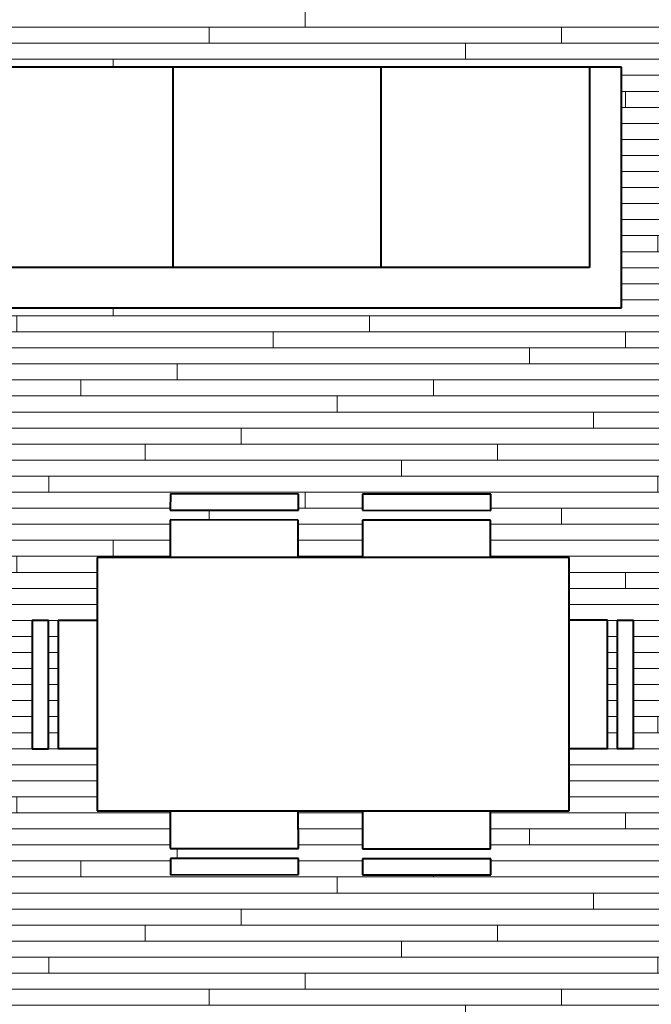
# Model space of a CAD drawing. Header units: inches. Extents: x 247 to 537, y -3781 to -3400.
# Tile 5 of 25: x 324 to 403, y -3601 to -3478. Entities that reach past the tile are written whole.
import ezdxf

# ---------------------------------------------------------------- set-up
doc = ezdxf.new("R2010")
doc.units = ezdxf.units.IN
doc.header["$MEASUREMENT"] = 0
for name, color, linetype, lineweight in [('A-DETL', 90, 'Continuous', 40), ('A-FLOR-PATT', 8, 'Continuous', 18), ('I-FURN', 30, 'Continuous', 40)]:
    doc.layers.add(name, color=color, linetype=linetype, lineweight=lineweight)

# ---------------------------------------------------------------- blocks, each defined once
blk = doc.blocks.new('DINING TABLE5 - DINING TABLE-1671433-UNIT 2')
at = {"layer": 'I-FURN', "color": 250}
for p, q in [((392.97, -3545.36), (334.04, -3545.36)), ((334.04, -3545.36), (334.04, -3576.93)), ((392.97, -3576.93), (392.97, -3545.36)), ((334.04, -3576.93), (392.97, -3576.93))]:
    blk.add_line(p, q, dxfattribs=at)
blk = doc.blocks.new('DINING CHAIR32 - DINING CHAIR-1671452-UNIT 2')
at = {"layer": 'I-FURN', "color": 250}
for p, q in [((445.72, -3553.17), (440.97, -3553.17)), ((445.72, -3569.16), (445.72, -3553.17)), ((448.97, -3553.18), (446.94, -3553.18)), ((446.94, -3553.18), (446.94, -3569.17)), ((448.97, -3569.17), (448.97, -3553.18)), ((440.97, -3569.16), (445.72, -3569.16)), ((446.94, -3569.17), (448.97, -3569.17))]:
    blk.add_line(p, q, dxfattribs=at)
blk = doc.blocks.new('DINING CHAIR33 - DINING CHAIR-1671471-UNIT 2')
at = {"layer": 'I-FURN', "color": 250}
for p, q in [((375.94, -3553.19), (373.92, -3553.19)), ((373.92, -3553.19), (373.92, -3569.19)), ((375.94, -3569.19), (375.94, -3553.19)), ((382.04, -3553.18), (377.17, -3553.18)), ((377.17, -3553.18), (377.17, -3569.17)), ((373.92, -3569.19), (375.94, -3569.19)), ((377.17, -3569.17), (382.04, -3569.17))]:
    blk.add_line(p, q, dxfattribs=at)
blk = doc.blocks.new('DINING CHAIR34 - DINING CHAIR-1671490-UNIT 2')
at = {"layer": 'I-FURN', "color": 250}
for p, q in [((383.21, -3489.45), (367.21, -3489.43)), ((367.21, -3489.43), (367.21, -3491.45)), ((383.21, -3491.47), (383.21, -3489.45)), ((367.21, -3491.45), (383.21, -3491.47)), ((383.19, -3492.7), (367.2, -3492.68)), ((367.2, -3492.68), (367.2, -3497.36)), ((383.19, -3497.36), (383.19, -3492.7))]:
    blk.add_line(p, q, dxfattribs=at)
blk = doc.blocks.new('DINING CHAIR58 - DINING CHAIR-1671509-UNIT 2')
at = {"layer": 'I-FURN', "color": 250}
for p, q in [((367.17, -3528.93), (367.17, -3533.68)), ((383.15, -3533.68), (383.15, -3528.93)), ((367.17, -3533.68), (383.15, -3533.68)), ((383.17, -3534.91), (367.17, -3534.91)), ((367.17, -3534.91), (367.17, -3536.93)), ((383.17, -3536.93), (383.17, -3534.91)), ((367.17, -3536.93), (383.17, -3536.93))]:
    blk.add_line(p, q, dxfattribs=at)
blk = doc.blocks.new('DINING CHAIR59 - DINING CHAIR-1671528-UNIT 2')
at = {"layer": 'I-FURN', "color": 250}
for p, q in [((343.22, -3489.41), (343.21, -3491.44)), ((359.21, -3489.43), (343.22, -3489.41)), ((359.21, -3491.45), (359.21, -3489.43)), ((343.21, -3491.44), (359.21, -3491.45)), ((343.21, -3492.66), (343.2, -3497.36)), ((359.19, -3492.68), (343.21, -3492.66)), ((359.19, -3497.36), (359.19, -3492.68))]:
    blk.add_line(p, q, dxfattribs=at)
blk = doc.blocks.new('DINING CHAIR60 - DINING CHAIR-1671547-UNIT 2')
at = {"layer": 'I-FURN', "color": 250}
for p, q in [((343.16, -3576.93), (343.16, -3581.66)), ((359.15, -3581.64), (359.14, -3576.93)), ((343.16, -3581.66), (359.15, -3581.64)), ((359.17, -3582.87), (343.17, -3582.89)), ((343.17, -3582.89), (343.17, -3584.91)), ((359.17, -3584.89), (359.17, -3582.87)), ((343.17, -3584.91), (359.17, -3584.89))]:
    blk.add_line(p, q, dxfattribs=at)
blk = doc.blocks.new('SMALL COUCH2 - SMALL COUCH-1742000-UNIT 2')
at = {"layer": 'I-FURN', "color": 250}
for p, q in [((802.75, -3408.65), (772.75, -3408.65)), ((772.75, -3408.65), (772.75, -3494.65)), ((802.75, -3413.65), (802.75, -3408.65)), ((777.75, -3490.65), (777.75, -3413.65)), ((777.75, -3413.65), (802.75, -3413.65)), ((802.75, -3490.65), (802.75, -3413.65)), ((802.75, -3438.65), (777.75, -3438.65)), ((777.75, -3464.65), (802.75, -3464.65)), ((802.75, -3490.65), (777.75, -3490.65)), ((802.75, -3494.65), (802.75, -3490.65)), ((772.75, -3494.65), (802.75, -3494.65))]:
    blk.add_line(p, q, dxfattribs=at)

msp = doc.modelspace()

# ---------------------------------------------------------------- hatches: boundary and pattern name
at = {"layer": 'A-FLOR-PATT', "lineweight": 9}
h = msp.add_hatch(dxfattribs=at)
h.set_pattern_fill('FP_1', color=43, style=0, pattern_type=2)
h.set_pattern_definition([(0, (0, 0.8), (0, 2), []), (90, (0, 0.8), (-8, 8), [2, -28]), (90, (12, 4.8), (-8, 8), [2, -28])])
h.paths.add_polyline_path([(381.37, -3781.09), (487.65, -3781.09), (487.65, -3740.14), (526.25, -3740.14), (526.25, -3737.87), (484.12, -3737.87), (484.12, -3778.62), (315.62, -3778.62), (315.62, -3781.09), (377.41, -3781.09)], flags=0)
h.paths.add_polyline_path([(472.89, -3772.62), (478.12, -3772.62), (478.12, -3736.62), (447.89, -3736.62), (447.89, -3731.87), (450.51, -3731.87), (450.51, -3655.41), (449.26, -3655.41), (449.26, -3651.91), (452.89, -3651.91), (452.89, -3651.66), (453.89, -3651.66), (453.89, -3651.91), (455.26, -3651.91), (455.26, -3623.91), (453.89, -3623.91), (453.89, -3624.16), (452.89, -3624.16), (452.89, -3623.91), (449.26, -3623.91), (449.26, -3620.41), (450.51, -3620.41), (450.51, -3607), (445.75, -3607), (445.75, -3608.25), (442.25, -3608.25), (442.25, -3605.62), (442, -3605.62), (442, -3604.62), (442.25, -3604.62), (442.25, -3601.62), (445.75, -3601.62), (445.75, -3602.87), (522.12, -3602.87), (522.12, -3599.74), (525, -3599.74), (525, -3596.25), (528, -3596.25), (528, -3596), (529, -3596), (529, -3596.25), (535.5, -3596.25), (535.5, -3599.75), (534.25, -3599.75), (534.25, -3740.14), (537.33, -3740.14), (537.33, -3513.37), (536.75, -3513.37), (536.75, -3512.12), (534.25, -3512.12), (534.25, -3556.75), (535.5, -3556.75), (535.5, -3560.25), (529, -3560.25), (529, -3560.5), (528, -3560.5), (528, -3560.25), (525, -3560.25), (525, -3556.75), (522.12, -3556.74), (522.12, -3547.84), (498.12, -3547.84), (498.12, -3533.93), (495.8, -3533.93), (494.8, -3532.68), (494.8, -3532.18), (493.36, -3530.75), (493.36, -3507.25), (494.8, -3505.81), (494.8, -3505.31), (495.8, -3504.06), (498.12, -3504.06), (498.12, -3440.8), (497.38, -3440.77), (497.38, -3440.61), (497.28, -3440.77), (497.18, -3440.8), (496.36, -3440.8), (496.33, -3441.84), (496.31, -3441.86), (496.28, -3441.93), (496.16, -3441.98), (494.58, -3441.97), (494.58, -3441.91), (494.53, -3441.97), (494.44, -3441.88), (494.41, -3441.86), (494.39, -3440.8), (469.34, -3440.8), (469.12, -3440.58), (467.64, -3440.44), (467.48, -3440.33), (467.43, -3440.25), (467.38, -3440.07), (467.38, -3440.8), (465.63, -3440.8), (465.63, -3425.74), (396.71, -3425.74), (396.71, -3411.37), (315.62, -3411.37), (315.62, -3413.9), (263.29, -3466.23), (263.29, -3541.52), (315.62, -3593.85), (315.62, -3602.87), (406.75, -3602.87), (406.75, -3601.62), (410.25, -3601.62), (410.25, -3604.62), (410.5, -3604.62), (410.5, -3605.62), (410.25, -3605.62), (410.25, -3608.25), (406.75, -3608.25), (406.75, -3607), (401.62, -3607), (401.62, -3611.75), (315.62, -3611.75), (315.62, -3731.87), (318.25, -3731.87), (318.25, -3736.62), (315.62, -3736.62), (315.62, -3772.62), (381.37, -3772.62), (381.37, -3736.62), (378.25, -3736.62), (378.25, -3731.87), (387.89, -3731.87), (387.89, -3736.62), (386.12, -3736.62), (386.12, -3772.62), (464.29, -3772.62)], flags=0)
h.paths.add_polyline_path([(419.88, -3770.12), (390.88, -3770.12), (390.88, -3739.12), (419.88, -3739.12), (419.88, -3767.87)], flags=0)
h.paths.add_polyline_path([(457.39, -3766), (448.89, -3766), (448.89, -3742), (472.89, -3742), (472.89, -3766), (462.77, -3766)], flags=0)
h.paths.add_polyline_path([(318.9, -3712.7), (318.9, -3699.7), (331.9, -3699.7), (331.9, -3712.7)], flags=0)
h.paths.add_polyline_path([(318.64, -3698.21), (318, -3698.21), (318, -3638.21), (397, -3638.24), (397, -3698.21), (319, -3698.21)], flags=0)
h.paths.add_polyline_path([(452.89, -3653.41), (455.26, -3653.41), (455.26, -3652.66), (450.51, -3652.66), (450.51, -3653.41)], flags=0)
h.paths.add_polyline_path([(320.52, -3636.7), (318.89, -3636.7), (318.89, -3623.7), (331.89, -3623.7), (331.89, -3636.7), (321.62, -3636.7)], flags=0)
h.paths.add_polyline_path([(452.89, -3623.16), (455.26, -3623.16), (455.26, -3622.41), (450.51, -3622.41), (450.51, -3623.16)], flags=0)
h.paths.add_polyline_path([(408.75, -3607), (409.5, -3607), (409.5, -3602.87), (408.75, -3602.87), (408.75, -3605.62)], flags=0)
h.paths.add_polyline_path([(443.75, -3607), (443.75, -3602.87), (443, -3602.87), (443, -3607)], flags=0)
h.paths.add_polyline_path([(528, -3597.75), (534.25, -3597.75), (534.25, -3597), (526.25, -3597), (526.25, -3597.75)], flags=0)
h.paths.add_polyline_path([(535.5, -3585.75), (522.5, -3578.25), (535.5, -3570.75)], flags=0)
h.paths.add_polyline_path([(383.15, -3584.93), (367.17, -3584.93), (367.17, -3582.91), (383.17, -3582.91), (383.17, -3584.93)], flags=0)
h.paths.add_polyline_path([(343.17, -3584.91), (343.17, -3582.89), (359.17, -3582.87), (359.15, -3584.89)], flags=0)
h.paths.add_polyline_path([(377.41, -3581.68), (367.17, -3581.68), (367.17, -3576.93), (359.14, -3576.93), (359.15, -3581.64), (343.16, -3581.66), (343.15, -3576.93), (334.04, -3576.93), (334.04, -3569.17), (329.17, -3569.17), (329.17, -3553.18), (334.04, -3553.18), (334.04, -3545.36), (343.15, -3545.36), (343.16, -3540.66), (359.14, -3540.68), (359.16, -3545.36), (367.15, -3545.36), (367.16, -3540.68), (383.14, -3540.7), (383.16, -3545.36), (392.97, -3545.36), (392.97, -3553.17), (397.72, -3553.17), (397.72, -3569.16), (392.97, -3569.16), (392.97, -3576.93), (383.15, -3576.93), (383.15, -3581.68)], flags=0)
h.paths.add_polyline_path([(325.92, -3569.19), (325.92, -3553.19), (327.94, -3553.19), (327.94, -3569.19)], flags=0)
h.paths.add_polyline_path([(400.97, -3569.17), (398.94, -3569.17), (398.94, -3553.18), (400.97, -3553.18)], flags=0)
h.paths.add_polyline_path([(529, -3559.5), (534.25, -3559.5), (534.25, -3558.75), (526.25, -3558.75), (526.25, -3559.5), (528, -3559.5)], flags=0)
h.paths.add_polyline_path([(383.16, -3539.47), (367.16, -3539.45), (367.16, -3537.43), (383.16, -3537.45), (383.16, -3539.47)], flags=0)
h.paths.add_polyline_path([(359.16, -3539.45), (343.16, -3539.44), (343.17, -3537.41), (359.16, -3537.43), (359.16, -3539.45)], flags=0)
h.paths.add_polyline_path([(457.39, -3535.29), (426.63, -3535.29), (426.63, -3532.59), (424.86, -3532.59), (424.88, -3516.61), (426.63, -3516.61), (426.63, -3513.28), (425.11, -3513.28), (425.13, -3497.29), (426.63, -3497.29), (426.63, -3495.03), (425.11, -3495.03), (425.13, -3479.04), (426.63, -3479.04), (426.63, -3475.29), (461.63, -3475.29), (461.63, -3535.29), (460.64, -3535.29)], flags=0)
h.paths.add_polyline_path([(423.63, -3532.61), (421.61, -3532.6), (421.63, -3516.61), (423.65, -3516.61)], flags=0)
h.paths.add_polyline_path([(494.8, -3529.9), (494.8, -3508.1), (494.56, -3508.34), (494.36, -3509.06), (494.36, -3528.93), (494.56, -3529.65)], flags=0)
h.paths.add_polyline_path([(343.16, -3514.19), (313.5, -3514.19), (313.5, -3484.19), (399.5, -3484.19), (399.5, -3514.19), (359.14, -3514.19)], flags=0)
h.paths.add_polyline_path([(423.88, -3513.29), (421.86, -3513.29), (421.88, -3497.29), (423.91, -3497.3), (423.89, -3509.19)], flags=0)
h.paths.add_polyline_path([(534.25, -3506.12), (536.75, -3506.12), (536.75, -3504.87), (537.33, -3504.87), (537.33, -3424.62), (532.12, -3424.62), (532.12, -3506.12)], flags=0)
h.paths.add_polyline_path([(423.88, -3495.04), (421.86, -3495.04), (421.88, -3479.04), (423.91, -3479.05), (423.9, -3484.19)], flags=0)
h.paths.add_polyline_path([(336.42, -3468.71), (336.42, -3450.01), (373, -3450.01), (373, -3468.71), (337.42, -3468.71)], flags=0)
h.paths.add_polyline_path([(309.86, -3458.85), (309.6, -3458.82), (309.36, -3458.68), (308.91, -3458.34), (308.12, -3457.68), (307.07, -3456.65), (303.63, -3453), (303.22, -3452.53), (302.43, -3451.53), (301.68, -3450.48), (300.98, -3449.37), (300.33, -3448.2), (299.75, -3446.97), (299.27, -3445.66), (298.93, -3444.29), (298.78, -3442.7), (298.83, -3441.38), (299.1, -3439.9), (299.67, -3438.26), (300.26, -3437.06), (301.1, -3435.75), (302.12, -3434.56), (303.27, -3433.51), (304.55, -3432.61), (305.92, -3431.89), (307.43, -3431.34), (308.93, -3431.03), (310.29, -3430.93), (311.73, -3431.04), (313.29, -3431.39), (314.43, -3431.77), (315.69, -3432.3), (316.88, -3432.91), (318.01, -3433.57), (319.09, -3434.28), (320.6, -3435.43), (321.55, -3436.23), (322.91, -3437.44), (325.09, -3439.42), (325.89, -3440.25), (326.48, -3440.96), (326.63, -3441.2), (326.64, -3441.47), (325.22, -3442.91), (324.12, -3441.91), (322.7, -3440.73), (320.96, -3439.31), (319.36, -3438.1), (318.04, -3437.2), (317.27, -3436.73), (316.54, -3436.33), (315.66, -3435.89), (314.88, -3435.57), (314.07, -3435.29), (313.29, -3435.08), (312.4, -3434.94), (311.25, -3434.93), (310.25, -3435.07), (309.52, -3435.24), (308.68, -3435.57), (311.3, -3434.94), (314.59, -3435.58), (317.58, -3437.1), (319.85, -3438.69), (322.14, -3440.53), (325.07, -3442.99), (321.79, -3447.02), (318.53, -3450.6), (314.98, -3454.05), (311.34, -3457.21), (310.98, -3456.82), (307.62, -3453.03), (306.32, -3451.45), (305.09, -3449.75), (303.57, -3446.99), (302.83, -3443.68), (303.36, -3441.01), (303.05, -3441.95), (302.86, -3442.95), (302.8, -3443.98), (302.89, -3444.98), (303.12, -3446.03), (303.45, -3446.99), (303.86, -3447.93), (304.38, -3448.91), (304.93, -3449.81), (305.54, -3450.71), (306.18, -3451.58), (306.94, -3452.53), (308.65, -3454.52), (310.41, -3456.48), (311.15, -3457.25), (311.28, -3457.38), (309.87, -3458.84)], flags=0)
h.paths.add_polyline_path([(467.38, -3439.38), (467.48, -3439.21), (467.58, -3439.18), (469.39, -3439.18), (469.41, -3439.1), (469.47, -3439.06), (469.48, -3438.98), (469.44, -3438.92), (469.39, -3438.91), (469.39, -3438.83), (467.38, -3438.83), (467.38, -3439.21)], flags=0)
h.paths.add_polyline_path([(497.38, -3439.38), (497.38, -3438.83), (495.37, -3438.83), (495.35, -3438.91), (495.29, -3438.96), (495.28, -3439.03), (495.32, -3439.09), (495.37, -3439.11), (495.37, -3439.18), (497.28, -3439.21), (497.32, -3439.24), (497.38, -3439.37)], flags=0)
h.paths.add_polyline_path([(469.12, -3438.91), (469.12, -3438.91), (469.39, -3438.91)], flags=0)

# ---------------------------------------------------------------- linework, layer by layer
at = {"layer": 'A-DETL', "color": 250}
msp.add_line((325.92, -3553.19), (325.92, -3569.19), dxfattribs=at)

# ---------------------------------------------------------------- block references
at = {"layer": 'I-FURN', "color": 250, "rotation": 89.99999999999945}
msp.add_blockref('SMALL COUCH2 - SMALL COUCH-1742000-UNIT 2', (-3095.16, -4286.93), dxfattribs=at)
at = {"layer": 'I-FURN', "color": 250}
for name, p in [('DINING CHAIR59 - DINING CHAIR-1671528-UNIT 2', (-0.05, -48)), ('DINING CHAIR34 - DINING CHAIR-1671490-UNIT 2', (-0.05, -48)), ('DINING TABLE5 - DINING TABLE-1671433-UNIT 2', (0, 0)), ('DINING CHAIR33 - DINING CHAIR-1671471-UNIT 2', (-48, 0)), ('DINING CHAIR32 - DINING CHAIR-1671452-UNIT 2', (-48, 0)), ('DINING CHAIR60 - DINING CHAIR-1671547-UNIT 2', (0, 0)), ('DINING CHAIR58 - DINING CHAIR-1671509-UNIT 2', (0, -48))]:
    msp.add_blockref(name, p, dxfattribs=at)

doc.saveas('drawing.dxf')
